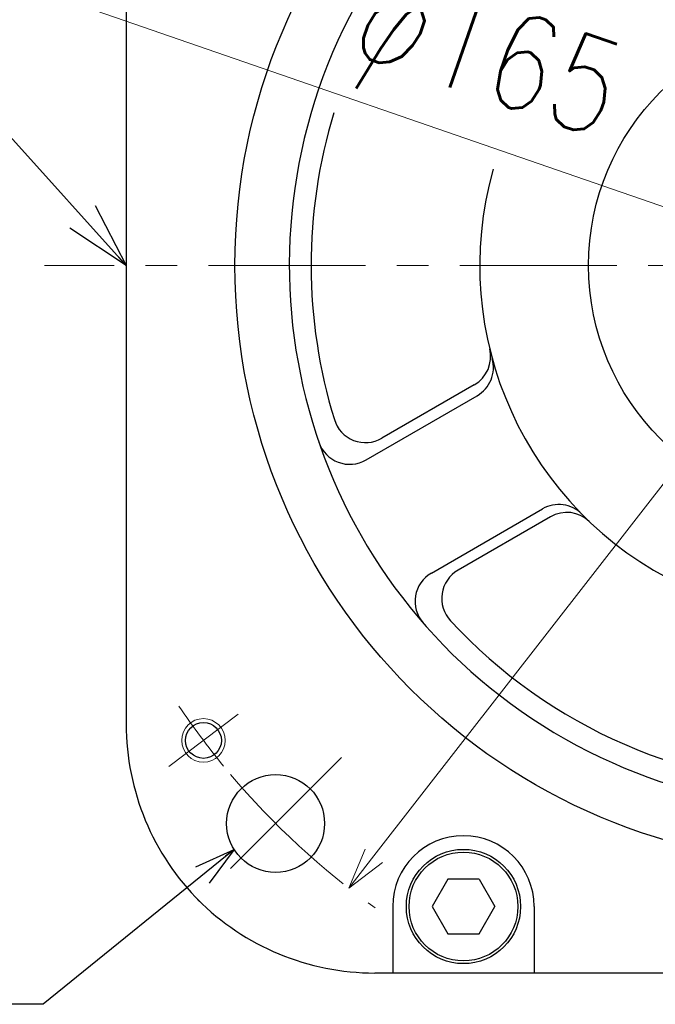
# Model space of a CAD drawing. Header units: millimetres. Extents: x 0 to 1076, y 0 to 742.
# Tile 118 of 134: x 625 to 684, y 420 to 510. Entities that reach past the tile are written whole.
import ezdxf

# ---------------------------------------------------------------- set-up
doc = ezdxf.new("R2010")
doc.units = ezdxf.units.MM
doc.header["$LTSCALE"] = 0.454724
doc.linetypes.add('CENTER', pattern=[50.8, 31.75, -6.35, 6.35, -6.35])
doc.layers.add('NoLayerName_001', color=7, linetype='Continuous')
doc.styles.get("Standard").update_dxf_attribs({"font": 'txt', "bigfont": 'extfont2'})
doc.dimstyles.get("Standard").update_dxf_attribs({"dimtxt": 2.5, "dimasz": 2.5, "dimexe": 1, "dimexo": 1, "dimtad": 1, "dimdec": 3, "dimzin": 0, "dimdsep": 46, "dimtxsty": 'Standard', "dimcen": 2.5, "dimadec": 3, "dimazin": 0, "dimtfac": 0.75, "dimtdec": 3, "dimtmove": 0, "dimatfit": 3, "dimfxl": 1, "dimarcsym": 0})

# ---------------------------------------------------------------- blocks, each defined once
blk = doc.blocks.new('_OPEN30')
at = {"color": 0, "linetype": 'ByBlock', "lineweight": -2}
for p, q in [((-1, 0.267949), (0, 0)), ((0, 0), (-1, -0.267949)), ((0, 0), (-1, 0))]:
    blk.add_line(p, q, dxfattribs=at)
blk = doc.blocks.new('*D81')
at = {"layer": 'Defpoints', "color": 0}
for p in [(622.019, 514.431), (622.019, 514.431), (777.981, 460.569)]:
    blk.add_point(p, dxfattribs=at)
at = {"layer": 'NoLayerName_001', "color": 0, "linetype": 'Continuous', "lineweight": 13}
blk.add_line((774.436, 461.794), (625.564, 513.206), dxfattribs=at)
at = {"layer": 'NoLayerName_001', "color": 0, "lineweight": 13, "xscale": 3.75, "yscale": 3.75, "zscale": 3.75}
for p, rotation in [((622.019, 514.431), 160.947676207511), ((777.981, 460.569), 340.947676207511)]:
    blk.add_blockref('_OPEN30', p, dxfattribs=dict(at, rotation=rotation))
at = {"layer": 'NoLayerName_001', "color": 0, "lineweight": 13, "insert": (667.982, 505.831), "char_height": 8.75, "attachment_point": 5, "rotation": 340.94768}
blk.add_mtext('\\W0.8000;φ165', dxfattribs=at)
blk = doc.blocks.new('*D82')
at = {"layer": 'Defpoints', "color": 0}
for p in [(744.543, 544.703), (744.543, 544.703), (655.457, 430.297)]:
    blk.add_point(p, dxfattribs=at)
at = {"layer": 'NoLayerName_001', "color": 0, "linetype": 'Continuous', "lineweight": 13}
blk.add_line((657.761, 433.256), (742.239, 541.744), dxfattribs=at)
at = {"layer": 'NoLayerName_001', "color": 0, "lineweight": 13, "xscale": 3.75, "yscale": 3.75, "zscale": 3.75}
for p, rotation in [((744.543, 544.703), 52.09221403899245), ((655.457, 430.297), 232.0922140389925)]:
    blk.add_blockref('_OPEN30', p, dxfattribs=dict(at, rotation=rotation))
at = {"layer": 'NoLayerName_001', "color": 0, "lineweight": 13, "insert": (717.965, 521.761), "char_height": 8.75, "attachment_point": 5, "rotation": 52.09221}
blk.add_mtext('\\W0.8000;φ145', dxfattribs=at)

msp = doc.modelspace()

# ---------------------------------------------------------------- linework, layer by layer
at = {"layer": 'NoLayerName_001', "color": 7, "linetype": 'Continuous', "lineweight": 25}
for p, q in [((635, 529.645581), (635, 445.354419)), ((667.001059, 476.530956), (658.50329, 471.624767)), ((657.050031, 469.631027), (667.260506, 475.526048)), ((663.050031, 459.238722), (673.260506, 465.133743)), ((674.001059, 464.406601), (665.50329, 459.500411)), ((664.557621, 431.109274), (663.114246, 428.609274)), ((667.444373, 431.109274), (664.557621, 431.109274)), ((667.444373, 431.109274), (668.887748, 428.609274)), ((659.500997, 428.609274), (659.500997, 422.499)), ((663.114246, 428.609274), (664.557621, 426.109274)), ((667.444373, 426.109274), (668.887748, 428.609274)), ((672.500997, 428.609274), (672.500997, 422.499)), ((664.557621, 426.109274), (667.444373, 426.109274)), ((742.145581, 422.5), (657.854419, 422.5))]:
    msp.add_line(p, q, dxfattribs=at)
at = {"layer": 'NoLayerName_001', "color": 4, "linetype": 'CENTER', "lineweight": 13}
for p, q in [((772.5, 487.5), (627.5, 487.5)), ((645.293468, 446.275671), (638.904383, 441.461151)), ((654.805625, 442.305625), (642.5805, 430.0805))]:
    msp.add_line(p, q, dxfattribs=at)
at = {"layer": 'NoLayerName_001', "color": 7, "linetype": 'Continuous', "lineweight": 25}
for centre, radius in [((700, 487.5), 55), ((700, 487.5), 22.5), ((642.098926, 443.868411), 1.65), ((648.73475, 436.23475), 4.5), ((666.000997, 428.609274), 5.25), ((666.000997, 428.609274), 5)]:
    msp.add_circle(centre, radius, dxfattribs=at)
at = {"layer": 'NoLayerName_001', "color": 4, "linetype": 'Continuous', "lineweight": 13}
msp.add_circle((642.098926, 443.868411), 2, dxfattribs=at)
at = {"layer": 'NoLayerName_001', "color": 7, "linetype": 'Continuous', "lineweight": 25}
for centre, radius, start, end in [((700, 487.5), 50, 70.72417534, 50.24908676), ((700, 487.5), 32.5, 164.2019674, 45.4665258), ((700, 487.5), 48, 163.00889255, 197.16041159), ((665.501059, 479.129033), 3, 300, 13.63889648), ((665.760506, 478.124124), 3, 300, 15.31402737), ((657.00329, 474.222843), 3, 197.16041159, 300), ((655.550031, 472.229103), 3, 198.96028559, 300), ((674.760506, 462.535667), 3, 44.68597263, 120), ((675.501059, 461.808525), 3, 46.36110352, 120), ((667.00329, 456.902335), 3, 120, 222.83958841), ((664.550031, 456.640646), 3, 120, 221.03971441), ((700, 487.5), 48, 222.83958841, 317.16041159), ((658, 445.354419), 23, 180, 225.09912784), ((666.000997, 428.609274), 6.5, 0, 180), ((657.854419, 445.5), 23, 224.90087235, 270.00000019)]:
    msp.add_arc(centre, radius, start, end, dxfattribs=at)
at = {"layer": 'NoLayerName_001', "color": 4, "linetype": 'CENTER', "lineweight": 13}
for start, end in [(213.93736321, 219.37102902), (220.16154753, 234.49429819)]:
    msp.add_arc((700, 487.5), 72.5, start, end, dxfattribs=at)

# ---------------------------------------------------------------- dimensions: what is measured, and where the dimension line sits
at = {"layer": 'NoLayerName_001', "color": 3, "linetype": 'Continuous', "lineweight": 13}
for base, p1, p2, angle, picture, middle in [((744.543451, 544.702544), (655.456549, 430.297456, 430.297456), (744.543451, 544.702544), 52.09221404, '*D82', (723.389746, 517.53703)), ((622.019279, 514.430598), (777.980721, 460.569402, 460.569402), (622.019279, 514.430598), 160.94767621, '*D81', (665.737654, 499.332482))]:
    dim = msp.add_linear_dim(base=base, p1=p1, p2=p2, angle=angle, text='\\W0.8000;<>', dimstyle='Standard', override={"dimtxt": 8.75, "dimasz": 3.75, "dimexe": 2.5, "dimexo": 2.5, "dimgap": 2.5, "dimzin": 8, "dimpost": 'φ<>', "dimblk": 'OPEN30', "dimse1": 1, "dimse2": 1, "dimclrd": 0, "dimclre": 0, "dimclrt": 0, "dimtp": 0, "dimtm": 0, "dimlwd": 13, "dimlwe": 13}, dxfattribs=at)
    dim.commit()
    dim.dimension.update_dxf_attribs({"geometry": picture, "text_midpoint": middle, "dimtype": 161})

# ---------------------------------------------------------------- leaders
at = {"layer": 'NoLayerName_001', "color": 3, "linetype": 'Continuous', "lineweight": 13, "annotation_type": 0, "has_hookline": 1, "hookline_direction": 1}
for points, override, text_width in [([(635, 487.5), (624.291668, 499.374999), (618.291668, 499.374999)], {"dimtxt": 8.4, "dimasz": 6, "dimldrblk": 'OPEN30'}, 22.40112), ([(644.912132, 433.860389), (627.375, 419.625), (623.625, 419.625)], {"dimtxt": 8.75, "dimasz": 3.75, "dimldrblk": 'OPEN30'}, 18.33425)]:
    msp.add_leader(points, dimstyle='Standard', override=override, dxfattribs=dict(at, text_width=text_width))

doc.saveas('drawing.dxf')
